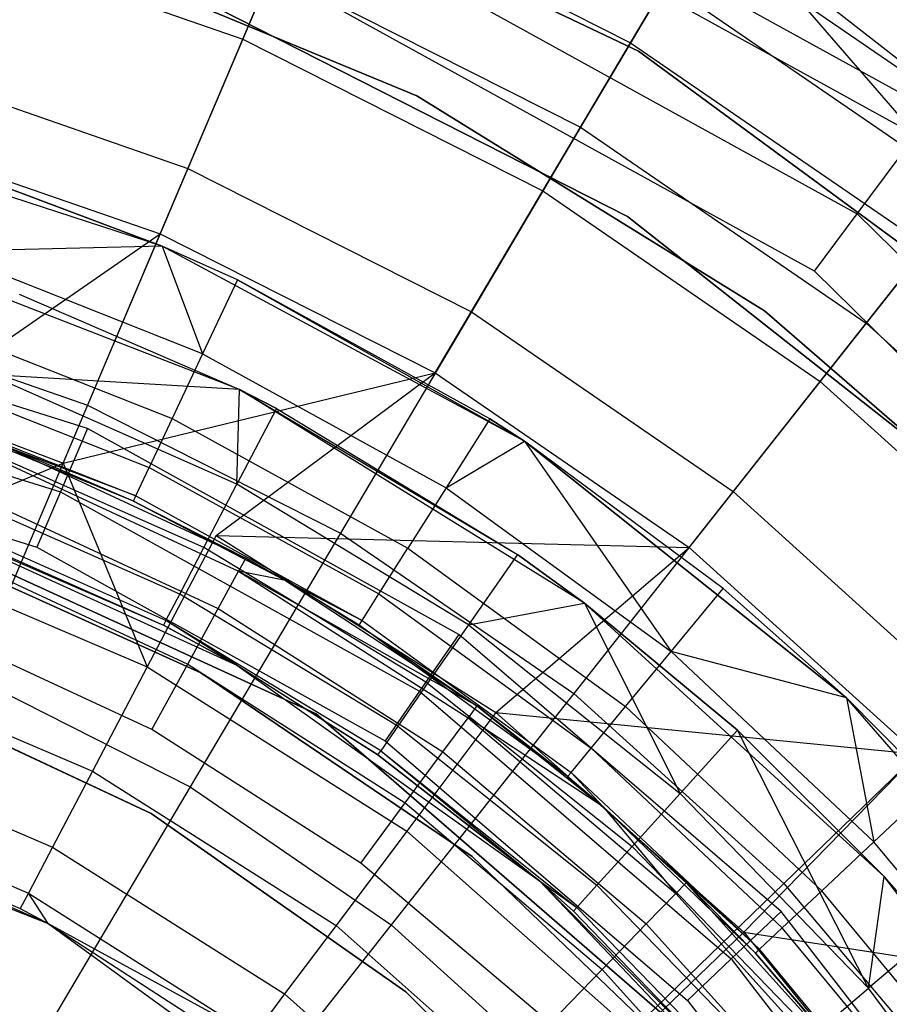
# Model space of a CAD drawing. Extents: x 5.4 to 34.8, y -14.7 to 14.7.
# Tile 170 of 251: x 20.9 to 21.8, y 1.4 to 2.4. Entities that reach past the tile are written whole.
import ezdxf

# ---------------------------------------------------------------- set-up
doc = ezdxf.new("R2010")
doc.units = 0
doc.header["$LTSCALE"] = 2.54
doc.layers.get('0').update_dxf_attribs({"color": 13, "linetype": 'CONTINUOUS'})

# ---------------------------------------------------------------- blocks, each defined once
blk = doc.blocks.new('BOHO_S_PM_7777_STL')
at = {"color": 0}
for p, q in [((21.1514, 2.6759, 26.5706), (21.8352, 2.2989, 26.5706)), ((21.1514, 2.6759, 26.5706), (21.8352, 2.2989, 26.5706)), ((21.1405, 2.6474, 25.9286), (21.8169, 2.2744, 25.9286)), ((21.1405, 2.6474, 25.9286), (21.8169, 2.2744, 25.9286)), ((21.5451, 2.5895, 25.704), (21.8169, 2.2744, 25.9286)), ((21.5451, 2.5895, 25.704), (21.8169, 2.2744, 25.9286)), ((21.0608, 2.5848, 154.1511), (21.533, 2.3604, 154.1511)), ((21.533, 2.3604, 161.7511), (21.0608, 2.5848, 161.7511)), ((21.0608, 2.5848, 154.1511), (21.533, 2.3604, 154.1511)), ((21.533, 2.3604, 161.7511), (21.0608, 2.5848, 161.7511)), ((22.2687, 1.9842, 25.6517), (21.5299, 2.5619, 25.6517)), ((22.2687, 1.9842, 25.6517), (21.5299, 2.5619, 25.6517)), ((21.1044, 2.5537, 26.2386), (21.757, 2.1939, 26.2386)), ((21.1044, 2.5537, 26.2386), (21.757, 2.1939, 26.2386)), ((21.128, 2.3726, 18.5337), (21.1968, 2.5348, 18.1204)), ((21.128, 2.3726, 18.5337), (21.1968, 2.5348, 18.1204)), ((21.1968, 2.5348, 18.1204), (21.525, 2.3689, 18.1204)), ((21.1968, 2.5348, 18.1204), (21.525, 2.3689, 18.1204)), ((20.8028, 2.4855, 18.5337), (21.128, 2.3726, 18.5337)), ((20.8028, 2.4855, 18.5337), (21.128, 2.3726, 18.5337)), ((21.7132, 2.1351, 26.5706), (21.0781, 2.4853, 26.5706)), ((21.7132, 2.1351, 26.5706), (21.0781, 2.4853, 26.5706)), ((21.525, 2.3689, 18.1204), (21.5934, 2.4844, 17.6916)), ((21.525, 2.3689, 18.1204), (21.5934, 2.4844, 17.6916)), ((21.5934, 2.4844, 17.6916), (21.9114, 2.2661, 17.6916)), ((21.5934, 2.4844, 17.6916), (21.9114, 2.2661, 17.6916)), ((20.9195, 2.4746, 154.4311), (21.3061, 2.3147, 154.4311)), ((21.3061, 2.3147, 154.3511), (20.9195, 2.4746, 154.3511)), ((20.9195, 2.4746, 154.4311), (21.3061, 2.3147, 154.4311)), ((21.3061, 2.3147, 154.3511), (20.9195, 2.4746, 154.3511)), ((21.1575, 2.4423, 15.2737), (21.0719, 2.2402, 14.9409)), ((21.1575, 2.4423, 15.2737), (21.0719, 2.2402, 14.9409)), ((21.1575, 2.4423, 15.2737), (21.4738, 2.2824, 15.2737)), ((21.1575, 2.4423, 15.2737), (21.4738, 2.2824, 15.2737)), ((21.5613, 2.4301, 15.6335), (21.4738, 2.2824, 15.2737)), ((21.5613, 2.4301, 15.6335), (21.4738, 2.2824, 15.2737)), ((21.5613, 2.4301, 15.6335), (21.8723, 2.2166, 15.6335)), ((21.5613, 2.4301, 15.6335), (21.8723, 2.2166, 15.6335)), ((21.5218, 2.191, 154.1511), (21.0675, 2.422, 154.1511)), ((21.0675, 2.422, 161.7511), (21.5218, 2.191, 161.7511)), ((21.0675, 2.422, 161.7511), (21.5218, 2.191, 161.7511)), ((21.5218, 2.191, 154.1511), (21.0675, 2.422, 154.1511)), ((21.0435, 2.1733, 18.9274), (21.128, 2.3726, 18.5337)), ((21.0435, 2.1733, 18.9274), (21.128, 2.3726, 18.5337)), ((21.128, 2.3726, 18.5337), (21.4352, 2.2173, 18.5337)), ((21.128, 2.3726, 18.5337), (21.4352, 2.2173, 18.5337)), ((21.4352, 2.2173, 18.5337), (21.525, 2.3689, 18.1204)), ((21.4352, 2.2173, 18.5337), (21.525, 2.3689, 18.1204)), ((21.525, 2.3689, 18.1204), (21.8283, 2.1608, 18.1204)), ((21.525, 2.3689, 18.1204), (21.8283, 2.1608, 18.1204)), ((21.533, 2.3604, 154.1511), (21.9542, 2.0507, 154.1511)), ((21.9542, 2.0507, 161.7511), (21.533, 2.3604, 161.7511)), ((21.533, 2.3604, 154.1511), (21.9542, 2.0507, 154.1511)), ((21.533, 2.3604, 154.1511), (21.533, 2.3604, 161.7511)), ((21.9542, 2.0507, 161.7511), (21.533, 2.3604, 161.7511)), ((21.533, 2.3604, 154.1511), (21.533, 2.3604, 161.7511)), ((20.7648, 2.3469, 14.9409), (21.0719, 2.2402, 14.9409)), ((20.7648, 2.3469, 14.9409), (21.0719, 2.2402, 14.9409)), ((21.3061, 2.3147, 154.4311), (21.3061, 2.3147, 154.3511)), ((21.3061, 2.3147, 154.4311), (21.6621, 2.0947, 154.4311)), ((21.6621, 2.0947, 154.3511), (21.3061, 2.3147, 154.3511)), ((21.3061, 2.3147, 154.4311), (21.3061, 2.3147, 154.3511)), ((21.3061, 2.3147, 154.4311), (21.6621, 2.0947, 154.4311)), ((21.6621, 2.0947, 154.3511), (21.3061, 2.3147, 154.3511)), ((21.0455, 2.1609, 21.6559), (20.6449, 2.2911, 21.6559)), ((21.0455, 2.1609, 21.6559), (20.6449, 2.2911, 21.6559)), ((20.7456, 2.2767, 18.9274), (21.0435, 2.1733, 18.9274)), ((20.7456, 2.2767, 18.9274), (21.0435, 2.1733, 18.9274)), ((21.4738, 2.2824, 15.2737), (21.362, 2.0936, 14.9409)), ((21.4738, 2.2824, 15.2737), (21.362, 2.0936, 14.9409)), ((21.4738, 2.2824, 15.2737), (21.766, 2.0819, 15.2737)), ((21.4738, 2.2824, 15.2737), (21.766, 2.0819, 15.2737)), ((21.757, 2.1939, 26.2386), (21.8169, 2.2744, 25.9286)), ((21.757, 2.1939, 26.2386), (21.8169, 2.2744, 25.9286)), ((21.0719, 2.2402, 14.9409), (20.9692, 1.9981, 14.6414)), ((21.0719, 2.2402, 14.9409), (20.9692, 1.9981, 14.6414)), ((21.0719, 2.2402, 14.9409), (21.362, 2.0936, 14.9409)), ((21.0719, 2.2402, 14.9409), (21.362, 2.0936, 14.9409)), ((21.0455, 2.1609, 21.7559), (20.8481, 2.235, 21.7559)), ((20.8481, 2.235, 21.7559), (21.0455, 2.1609, 21.6559)), ((21.0455, 2.1609, 21.7559), (20.8481, 2.235, 21.7559)), ((20.8481, 2.235, 21.7559), (21.0455, 2.1609, 21.6559)), ((21.3249, 2.0311, 18.9274), (21.4352, 2.2173, 18.5337)), ((21.3249, 2.0311, 18.9274), (21.4352, 2.2173, 18.5337)), ((21.4352, 2.2173, 18.5337), (21.7191, 2.0225, 18.5337)), ((21.4352, 2.2173, 18.5337), (21.7191, 2.0225, 18.5337)), ((21.8723, 2.2166, 15.6335), (21.766, 2.0819, 15.2737)), ((21.8723, 2.2166, 15.6335), (21.766, 2.0819, 15.2737)), ((21.9223, 1.8758, 154.1511), (21.5218, 2.191, 154.1511)), ((21.5218, 2.191, 161.7511), (21.9223, 1.8758, 161.7511)), ((21.5218, 2.191, 161.7511), (21.9223, 1.8758, 161.7511)), ((21.5218, 2.191, 161.7511), (21.5218, 2.191, 154.1511)), ((21.9223, 1.8758, 154.1511), (21.5218, 2.191, 154.1511)), ((21.5218, 2.191, 161.7511), (21.5218, 2.191, 154.1511)), ((21.7132, 2.1351, 26.5706), (21.757, 2.1939, 26.2386)), ((21.7132, 2.1351, 26.5706), (21.757, 2.1939, 26.2386)), ((21.757, 2.1939, 26.2386), (22.2883, 1.6714, 26.2386)), ((21.757, 2.1939, 26.2386), (22.2883, 1.6714, 26.2386)), ((20.7888, 1.9976, 19.2976), (21.0435, 2.1733, 18.9274)), ((20.7888, 1.9976, 19.2976), (21.0435, 2.1733, 18.9274)), ((20.9441, 1.9389, 19.2976), (21.0435, 2.1733, 18.9274)), ((20.9441, 1.9389, 19.2976), (21.0435, 2.1733, 18.9274)), ((21.0435, 2.1733, 18.9274), (21.3249, 2.0311, 18.9274)), ((21.0435, 2.1733, 18.9274), (21.3249, 2.0311, 18.9274)), ((21.1248, 2.0141, 21.6559), (20.7377, 2.1641, 21.6559)), ((21.1248, 2.0141, 21.6559), (20.7377, 2.1641, 21.6559)), ((21.0455, 2.1609, 21.7559), (20.8222, 2.1553, 21.7771)), ((21.0455, 2.1609, 21.7559), (20.8222, 2.1553, 21.7771)), ((21.1225, 2.1263, 21.7559), (21.0455, 2.1609, 21.7559)), ((21.0455, 2.1609, 21.7559), (21.0869, 2.0506, 21.7771)), ((21.0455, 2.1609, 21.7559), (21.0869, 2.0506, 21.7771)), ((21.0455, 2.1609, 21.7559), (21.0455, 2.1609, 21.6559)), ((21.0455, 2.1609, 21.7559), (21.0455, 2.1609, 21.6559)), ((21.1225, 2.1263, 21.7559), (21.0455, 2.1609, 21.7559)), ((21.1225, 2.1263, 21.7559), (21.0455, 2.1609, 21.6559)), ((21.1225, 2.1263, 21.7559), (21.0455, 2.1609, 21.6559)), ((21.4165, 1.9612, 21.6559), (21.0455, 2.1609, 21.6559)), ((21.4165, 1.9612, 21.6559), (21.0455, 2.1609, 21.6559)), ((21.7191, 2.0225, 18.5337), (21.8283, 2.1608, 18.1204)), ((21.7191, 2.0225, 18.5337), (21.8283, 2.1608, 18.1204)), ((21.0869, 2.0506, 21.7771), (20.8222, 2.1553, 21.7771)), ((21.0869, 2.0506, 21.7771), (20.8222, 2.1553, 21.7771)), ((21.1225, 2.1263, 21.7559), (21.0869, 2.0506, 21.7771)), ((21.1225, 2.1263, 21.7559), (21.0869, 2.0506, 21.7771)), ((21.3811, 1.9842, 21.7559), (21.1225, 2.1263, 21.7559)), ((21.1225, 2.1263, 21.7559), (21.4165, 1.9612, 21.6559)), ((21.3811, 1.9842, 21.7559), (21.1225, 2.1263, 21.7559)), ((21.1225, 2.1263, 21.7559), (21.4165, 1.9612, 21.6559)), ((22.2302, 1.6267, 26.5706), (21.7132, 2.1351, 26.5706)), ((22.2302, 1.6267, 26.5706), (21.7132, 2.1351, 26.5706)), ((20.899, 2.1116, 21.6762), (21.1248, 2.0141, 21.6762)), ((20.899, 2.1116, 21.6762), (21.1248, 2.0141, 21.6762)), ((20.899, 2.1116, 21.6762), (21.1248, 2.0141, 21.6559)), ((20.899, 2.1116, 21.6762), (21.1248, 2.0141, 21.6559)), ((20.9692, 1.9744, 21.2294), (20.5544, 2.1046, 21.2294)), ((20.9692, 1.9744, 21.2294), (20.5544, 2.1046, 21.2294)), ((20.6953, 2.0932, 14.6414), (20.9692, 1.9981, 14.6414)), ((20.6953, 2.0932, 14.6414), (20.9692, 1.9981, 14.6414)), ((20.7996, 2.0858, 21.8231), (21.0557, 1.9844, 21.8231)), ((20.7996, 2.0858, 21.8231), (21.0557, 1.9844, 21.8231)), ((21.362, 2.0936, 14.9409), (21.228, 1.8673, 14.6414)), ((21.362, 2.0936, 14.9409), (21.228, 1.8673, 14.6414)), ((21.362, 2.0936, 14.9409), (21.63, 1.9097, 14.9409)), ((21.362, 2.0936, 14.9409), (21.63, 1.9097, 14.9409)), ((21.6621, 2.0947, 154.4311), (21.6621, 2.0947, 154.3511)), ((21.6621, 2.0947, 154.4311), (21.9782, 1.8205, 154.4311)), ((21.9782, 1.8205, 154.3511), (21.6621, 2.0947, 154.3511)), ((21.6621, 2.0947, 154.4311), (21.6621, 2.0947, 154.3511)), ((21.6621, 2.0947, 154.4311), (21.9782, 1.8205, 154.4311)), ((21.9782, 1.8205, 154.3511), (21.6621, 2.0947, 154.3511)), ((21.766, 2.0819, 15.2737), (21.63, 1.9097, 14.9409)), ((21.766, 2.0819, 15.2737), (21.63, 1.9097, 14.9409)), ((21.766, 2.0819, 15.2737), (22.0288, 1.8442, 15.2737)), ((21.766, 2.0819, 15.2737), (22.0288, 1.8442, 15.2737)), ((21.0869, 2.0506, 21.7771), (21.0557, 1.9844, 21.8231)), ((21.0869, 2.0506, 21.7771), (21.0557, 1.9844, 21.8231)), ((21.0869, 2.0506, 21.7771), (21.3362, 1.9135, 21.7771)), ((21.0869, 2.0506, 21.7771), (21.3362, 1.9135, 21.7771)), ((20.5402, 2.0353, 21.2165), (20.9413, 1.9095, 21.2165)), ((20.5402, 2.0353, 21.2165), (20.9413, 1.9095, 21.2165)), ((20.7826, 2.0332, 21.8895), (21.0322, 1.9344, 21.8895)), ((20.7826, 2.0332, 21.8895), (21.0322, 1.9344, 21.8895)), ((21.1248, 2.0141, 21.6762), (20.8687, 2.0293, 21.7206)), ((21.1248, 2.0141, 21.6762), (20.8687, 2.0293, 21.7206)), ((21.1221, 1.9172, 21.7206), (20.8687, 2.0293, 21.7206)), ((21.1221, 1.9172, 21.7206), (20.8687, 2.0293, 21.7206)), ((20.9441, 1.9389, 19.2976), (21.3249, 2.0311, 18.9274)), ((20.9441, 1.9389, 19.2976), (21.3249, 2.0311, 18.9274)), ((21.1007, 1.8648, 19.2976), (21.3249, 2.0311, 18.9274)), ((21.1007, 1.8648, 19.2976), (21.3249, 2.0311, 18.9274)), ((21.3249, 2.0311, 18.9274), (21.5849, 1.8526, 18.9274)), ((21.3249, 2.0311, 18.9274), (21.5849, 1.8526, 18.9274)), ((21.5849, 1.8526, 18.9274), (21.7191, 2.0225, 18.5337)), ((21.5849, 1.8526, 18.9274), (21.7191, 2.0225, 18.5337)), ((21.7191, 2.0225, 18.5337), (21.9744, 1.7915, 18.5337)), ((21.7191, 2.0225, 18.5337), (21.9744, 1.7915, 18.5337)), ((21.1221, 1.9172, 21.7206), (21.1248, 2.0141, 21.6762)), ((21.1221, 1.9172, 21.7206), (21.1248, 2.0141, 21.6762)), ((21.4779, 1.7955, 21.6559), (21.1248, 2.0141, 21.6559)), ((21.1248, 2.0141, 21.6762), (21.1626, 1.9948, 21.6762)), ((21.1626, 1.9948, 21.6762), (21.1248, 2.0141, 21.6559)), ((21.1248, 2.0141, 21.6559), (21.4092, 1.8454, 21.6762)), ((21.1248, 2.0141, 21.6559), (21.4092, 1.8454, 21.6762)), ((21.4779, 1.7955, 21.6559), (21.1248, 2.0141, 21.6559)), ((21.1248, 2.0141, 21.6762), (21.1626, 1.9948, 21.6762)), ((21.1248, 2.0141, 21.6762), (21.1248, 2.0141, 21.6559)), ((21.1626, 1.9948, 21.6762), (21.1248, 2.0141, 21.6559)), ((21.1248, 2.0141, 21.6762), (21.1248, 2.0141, 21.6559)), ((20.7726, 2.0027, 21.9697), (21.0185, 1.9053, 21.9697)), ((20.7726, 2.0027, 21.9697), (21.0185, 1.9053, 21.9697)), ((20.7888, 1.9976, 19.2976), (20.9441, 1.9389, 19.2976)), ((20.7888, 1.9976, 19.2976), (20.9441, 1.9389, 19.2976)), ((20.9692, 1.9981, 14.6414), (20.8514, 1.7203, 14.3809)), ((20.9692, 1.9981, 14.6414), (20.8514, 1.7203, 14.3809)), ((20.9692, 1.9981, 14.6414), (21.228, 1.8673, 14.6414)), ((20.9692, 1.9981, 14.6414), (21.228, 1.8673, 14.6414)), ((21.1626, 1.9948, 21.6762), (21.1221, 1.9172, 21.7206)), ((21.1626, 1.9948, 21.6762), (21.1221, 1.9172, 21.7206)), ((21.1626, 1.9948, 21.6762), (21.4092, 1.8454, 21.6762)), ((21.1626, 1.9948, 21.6762), (21.4092, 1.8454, 21.6762)), ((21.0161, 1.9001, 22.0559), (20.8088, 1.9845, 22.0559)), ((21.0185, 1.9053, 21.9697), (20.8088, 1.9845, 22.0559)), ((21.0161, 1.9001, 22.0559), (20.8088, 1.9845, 22.0559)), ((21.0185, 1.9053, 21.9697), (20.8088, 1.9845, 22.0559)), ((21.0557, 1.9844, 21.8231), (21.0322, 1.9344, 21.8895)), ((21.0557, 1.9844, 21.8231), (21.0322, 1.9344, 21.8895)), ((21.0557, 1.9844, 21.8231), (21.2971, 1.8517, 21.8231)), ((21.0557, 1.9844, 21.8231), (21.2971, 1.8517, 21.8231)), ((20.5278, 1.975, 21.1794), (20.9171, 1.8529, 21.1794)), ((20.5278, 1.975, 21.1794), (20.9171, 1.8529, 21.1794)), ((20.9692, 1.9744, 21.2294), (20.9413, 1.9095, 21.2165)), ((20.9692, 1.9744, 21.2294), (20.9413, 1.9095, 21.2165)), ((21.3493, 1.7635, 21.2294), (20.9692, 1.9744, 21.2294)), ((21.3493, 1.7635, 21.2294), (20.9692, 1.9744, 21.2294)), ((21.3811, 1.9842, 21.7559), (21.3362, 1.9135, 21.7771)), ((21.3811, 1.9842, 21.7559), (21.3362, 1.9135, 21.7771)), ((21.4165, 1.9612, 21.7559), (21.3811, 1.9842, 21.7559)), ((21.3811, 1.9842, 21.7559), (21.4165, 1.9612, 21.6559)), ((21.3811, 1.9842, 21.7559), (21.4165, 1.9612, 21.6559)), ((21.4165, 1.9612, 21.7559), (21.3811, 1.9842, 21.7559)), ((21.0883, 1.8524, 21.7863), (20.8435, 1.9607, 21.7863)), ((21.0883, 1.8524, 21.7863), (20.8435, 1.9607, 21.7863)), ((21.0161, 1.9001, 22.0559), (20.8767, 1.9597, 26.0559)), ((20.8767, 1.9597, 26.0559), (21.1312, 1.8416, 26.0559)), ((21.0161, 1.9001, 22.0559), (20.8767, 1.9597, 26.0559)), ((20.8767, 1.9597, 26.0559), (21.1312, 1.8416, 26.0559)), ((21.3362, 1.9135, 21.7771), (21.4165, 1.9612, 21.7559)), ((21.3362, 1.9135, 21.7771), (21.4165, 1.9612, 21.7559)), ((21.6199, 1.8107, 21.7559), (21.4165, 1.9612, 21.7559)), ((21.4165, 1.9612, 21.7559), (21.5665, 1.7462, 21.7771)), ((21.4165, 1.9612, 21.7559), (21.5665, 1.7462, 21.7771)), ((21.4165, 1.9612, 21.7559), (21.4165, 1.9612, 21.6559)), ((21.4165, 1.9612, 21.7559), (21.4165, 1.9612, 21.6559)), ((21.4165, 1.9612, 21.7559), (21.7459, 1.6986, 21.6559)), ((21.7459, 1.6986, 21.6559), (21.4165, 1.9612, 21.6559)), ((21.4165, 1.9612, 21.7559), (21.7459, 1.6986, 21.6559)), ((21.6199, 1.8107, 21.7559), (21.4165, 1.9612, 21.7559)), ((21.7459, 1.6986, 21.6559), (21.4165, 1.9612, 21.6559)), ((20.8712, 1.9455, 26.1325), (21.1238, 1.8282, 26.1325)), ((20.8712, 1.9455, 26.1325), (21.1238, 1.8282, 26.1325)), ((20.7408, 1.8538, 19.5255), (20.9441, 1.9389, 19.2976)), ((20.7408, 1.8538, 19.5255), (20.9441, 1.9389, 19.2976)), ((20.9441, 1.9389, 19.2976), (21.0302, 1.7306, 19.5255)), ((20.9441, 1.9389, 19.2976), (21.0302, 1.7306, 19.5255)), ((21.0185, 1.9053, 21.9697), (21.0322, 1.9344, 21.8895)), ((21.0185, 1.9053, 21.9697), (21.0322, 1.9344, 21.8895)), ((21.0322, 1.9344, 21.8895), (21.2674, 1.805, 21.8895)), ((21.0322, 1.9344, 21.8895), (21.2674, 1.805, 21.8895)), ((20.6854, 1.919, 21.4263), (21.2032, 1.6825, 21.4263)), ((21.2032, 1.6825, 21.1794), (20.6854, 1.919, 21.1794)), ((20.6854, 1.919, 21.4263), (21.2032, 1.6825, 21.4263)), ((21.2032, 1.6825, 21.1794), (20.6854, 1.919, 21.1794)), ((21.0883, 1.8524, 21.7863), (21.1221, 1.9172, 21.7206)), ((21.0883, 1.8524, 21.7863), (21.1221, 1.9172, 21.7206)), ((21.3591, 1.7735, 21.7206), (21.1221, 1.9172, 21.7206)), ((21.3591, 1.7735, 21.7206), (21.1221, 1.9172, 21.7206)), ((21.0635, 1.8048, 21.8686), (20.825, 1.9104, 21.8686)), ((21.0635, 1.8048, 21.8686), (20.825, 1.9104, 21.8686)), ((20.8556, 1.905, 26.1974), (21.103, 1.7902, 26.1974)), ((20.8556, 1.905, 26.1974), (21.103, 1.7902, 26.1974)), ((20.9413, 1.9095, 21.2165), (20.9171, 1.8529, 21.1794)), ((20.9413, 1.9095, 21.2165), (20.9171, 1.8529, 21.1794)), ((20.9413, 1.9095, 21.2165), (21.3089, 1.7054, 21.2165)), ((20.9413, 1.9095, 21.2165), (21.3089, 1.7054, 21.2165)), ((21.0161, 1.9001, 22.0559), (21.0185, 1.9053, 21.9697)), ((21.0161, 1.9001, 22.0559), (21.0185, 1.9053, 21.9697)), ((21.0185, 1.9053, 21.9697), (21.2502, 1.7779, 21.9697)), ((21.0185, 1.9053, 21.9697), (21.2502, 1.7779, 21.9697)), ((21.3362, 1.9135, 21.7771), (21.2971, 1.8517, 21.8231)), ((21.3362, 1.9135, 21.7771), (21.2971, 1.8517, 21.8231)), ((21.3362, 1.9135, 21.7771), (21.5665, 1.7462, 21.7771)), ((21.3362, 1.9135, 21.7771), (21.5665, 1.7462, 21.7771)), ((21.63, 1.9097, 14.9409), (21.467, 1.7032, 14.6414)), ((21.63, 1.9097, 14.9409), (21.467, 1.7032, 14.6414)), ((21.63, 1.9097, 14.9409), (21.8711, 1.6916, 14.9409)), ((21.63, 1.9097, 14.9409), (21.8711, 1.6916, 14.9409)), ((21.1719, 1.8187, 22.0559), (21.0161, 1.9001, 22.0559)), ((21.0161, 1.9001, 22.0559), (21.1312, 1.8416, 26.0559)), ((21.0161, 1.9001, 22.0559), (21.1312, 1.8416, 26.0559)), ((21.0161, 1.9001, 22.0559), (21.2502, 1.7779, 21.9697)), ((21.0161, 1.9001, 22.0559), (21.2502, 1.7779, 21.9697)), ((21.1719, 1.8187, 22.0559), (21.0161, 1.9001, 22.0559)), ((20.7761, 1.89, 26.1559), (21.1219, 1.7321, 26.1559)), ((20.7761, 1.89, 26.1559), (21.1219, 1.7321, 26.1559)), ((20.7761, 1.89, 26.1559), (21.047, 1.7732, 22.0601)), ((20.7761, 1.89, 26.1559), (21.047, 1.7732, 22.0601)), ((20.8127, 1.8769, 22.0601), (21.047, 1.7732, 22.0601)), ((20.8127, 1.8769, 22.0601), (21.047, 1.7732, 22.0601)), ((21.0494, 1.7778, 21.962), (20.8145, 1.8818, 21.962)), ((21.0494, 1.7778, 21.962), (20.8145, 1.8818, 21.962)), ((21.1007, 1.8648, 19.2976), (21.0302, 1.7306, 19.5255)), ((21.1007, 1.8648, 19.2976), (21.0302, 1.7306, 19.5255)), ((21.228, 1.8673, 14.6414), (21.0742, 1.6078, 14.3809)), ((21.228, 1.8673, 14.6414), (21.0742, 1.6078, 14.3809)), ((21.1007, 1.8648, 19.2976), (21.5849, 1.8526, 18.9274)), ((21.1007, 1.8648, 19.2976), (21.5849, 1.8526, 18.9274)), ((21.1007, 1.8648, 19.2976), (21.3871, 1.6836, 19.2976)), ((21.1007, 1.8648, 19.2976), (21.3871, 1.6836, 19.2976)), ((21.228, 1.8673, 14.6414), (21.467, 1.7032, 14.6414)), ((21.228, 1.8673, 14.6414), (21.467, 1.7032, 14.6414)), ((20.7408, 1.8538, 19.5255), (21.0302, 1.7306, 19.5255)), ((20.7408, 1.8538, 19.5255), (21.0302, 1.7306, 19.5255)), ((21.0851, 1.7242, 22.4902), (20.7799, 1.8622, 22.4902)), ((20.7799, 1.8622, 20.2902), (21.0851, 1.7242, 20.2902)), ((21.0851, 1.7242, 22.4902), (20.7799, 1.8622, 22.4902)), ((20.7799, 1.8622, 20.2902), (21.0851, 1.7242, 20.2902)), ((20.8323, 1.8445, 26.2407), (21.0718, 1.7333, 26.2407)), ((20.8323, 1.8445, 26.2407), (21.0718, 1.7333, 26.2407)), ((20.9171, 1.8529, 21.1794), (21.2738, 1.6549, 21.1794)), ((20.9171, 1.8529, 21.1794), (21.2738, 1.6549, 21.1794)), ((21.0635, 1.8048, 21.8686), (21.0883, 1.8524, 21.7863)), ((21.0635, 1.8048, 21.8686), (21.0883, 1.8524, 21.7863)), ((21.3173, 1.7136, 21.7863), (21.0883, 1.8524, 21.7863)), ((21.3173, 1.7136, 21.7863), (21.0883, 1.8524, 21.7863)), ((21.2674, 1.805, 21.8895), (21.2971, 1.8517, 21.8231)), ((21.2674, 1.805, 21.8895), (21.2971, 1.8517, 21.8231)), ((21.2971, 1.8517, 21.8231), (21.5199, 1.6898, 21.8231)), ((21.2971, 1.8517, 21.8231), (21.5199, 1.6898, 21.8231)), ((21.4092, 1.8454, 21.6762), (21.3591, 1.7735, 21.7206)), ((21.4092, 1.8454, 21.6762), (21.3591, 1.7735, 21.7206)), ((21.3871, 1.6836, 19.2976), (21.5849, 1.8526, 18.9274)), ((21.3871, 1.6836, 19.2976), (21.5849, 1.8526, 18.9274)), ((21.4092, 1.8454, 21.6762), (21.4779, 1.7955, 21.6762)), ((21.4779, 1.7955, 21.6559), (21.4092, 1.8454, 21.6762)), ((21.4779, 1.7955, 21.6559), (21.4092, 1.8454, 21.6762)), ((21.4092, 1.8454, 21.6762), (21.4779, 1.7955, 21.6762)), ((21.5849, 1.8526, 18.9274), (21.8188, 1.6411, 18.9274)), ((21.5849, 1.8526, 18.9274), (21.8188, 1.6411, 18.9274)), ((21.1312, 1.8416, 26.0559), (21.1238, 1.8282, 26.1325)), ((21.1312, 1.8416, 26.0559), (21.1238, 1.8282, 26.1325)), ((21.1719, 1.8187, 22.0559), (21.1312, 1.8416, 26.0559)), ((21.1312, 1.8416, 26.0559), (21.1719, 1.8187, 26.0559)), ((21.1719, 1.8187, 22.0559), (21.1312, 1.8416, 26.0559)), ((21.1312, 1.8416, 26.0559), (21.1719, 1.8187, 26.0559)), ((21.103, 1.7902, 26.1974), (21.1238, 1.8282, 26.1325)), ((21.103, 1.7902, 26.1974), (21.1238, 1.8282, 26.1325)), ((21.3676, 1.6906, 26.0559), (21.1238, 1.8282, 26.1325)), ((21.1238, 1.8282, 26.1325), (21.3586, 1.6784, 26.1325)), ((21.3676, 1.6906, 26.0559), (21.1238, 1.8282, 26.1325)), ((21.1719, 1.8187, 26.0559), (21.1238, 1.8282, 26.1325)), ((21.1719, 1.8187, 26.0559), (21.1238, 1.8282, 26.1325)), ((21.1238, 1.8282, 26.1325), (21.3586, 1.6784, 26.1325)), ((21.2472, 1.7731, 22.0559), (21.1719, 1.8187, 26.0559)), ((21.1719, 1.8187, 26.0559), (21.3676, 1.6906, 26.0559)), ((21.2472, 1.7731, 22.0559), (21.1719, 1.8187, 26.0559)), ((21.2472, 1.7731, 22.0559), (21.1719, 1.8187, 22.0559)), ((21.1719, 1.8187, 22.0559), (21.1719, 1.8187, 26.0559)), ((21.1719, 1.8187, 22.0559), (21.1719, 1.8187, 26.0559)), ((21.2472, 1.7731, 22.0559), (21.1719, 1.8187, 22.0559)), ((21.2502, 1.7779, 21.9697), (21.1719, 1.8187, 22.0559)), ((21.2502, 1.7779, 21.9697), (21.1719, 1.8187, 22.0559)), ((21.1719, 1.8187, 26.0559), (21.3676, 1.6906, 26.0559)), ((21.0494, 1.7778, 21.962), (21.0635, 1.8048, 21.8686)), ((21.0494, 1.7778, 21.962), (21.0635, 1.8048, 21.8686)), ((21.2866, 1.6696, 21.8686), (21.0635, 1.8048, 21.8686)), ((21.2866, 1.6696, 21.8686), (21.0635, 1.8048, 21.8686)), ((21.2502, 1.7779, 21.9697), (21.2674, 1.805, 21.8895)), ((21.2502, 1.7779, 21.9697), (21.2674, 1.805, 21.8895)), ((21.2674, 1.805, 21.8895), (21.4846, 1.6472, 21.8895)), ((21.2674, 1.805, 21.8895), (21.4846, 1.6472, 21.8895)), ((21.5665, 1.7462, 21.7771), (21.6199, 1.8107, 21.7559)), ((21.5665, 1.7462, 21.7771), (21.6199, 1.8107, 21.7559)), ((21.7459, 1.6986, 21.7559), (21.6199, 1.8107, 21.7559)), ((21.6199, 1.8107, 21.7559), (21.7459, 1.6986, 21.6559)), ((21.7459, 1.6986, 21.7559), (21.6199, 1.8107, 21.7559)), ((21.6199, 1.8107, 21.7559), (21.7459, 1.6986, 21.6559)), ((21.3591, 1.7735, 21.7206), (21.4779, 1.7955, 21.6762)), ((21.3591, 1.7735, 21.7206), (21.4779, 1.7955, 21.6762)), ((21.7847, 1.5158, 21.6559), (21.4779, 1.7955, 21.6559)), ((21.4779, 1.7955, 21.6762), (21.5757, 1.6008, 21.7206)), ((21.4779, 1.7955, 21.6762), (21.6346, 1.6656, 21.6762)), ((21.4779, 1.7955, 21.6762), (21.5757, 1.6008, 21.7206)), ((21.6346, 1.6656, 21.6762), (21.4779, 1.7955, 21.6559)), ((21.7847, 1.5158, 21.6559), (21.4779, 1.7955, 21.6559)), ((21.4779, 1.7955, 21.6559), (21.4779, 1.7955, 21.6762)), ((21.4779, 1.7955, 21.6559), (21.4779, 1.7955, 21.6762)), ((21.6346, 1.6656, 21.6762), (21.4779, 1.7955, 21.6559)), ((21.4779, 1.7955, 21.6762), (21.6346, 1.6656, 21.6762)), ((21.0718, 1.7333, 26.2407), (21.103, 1.7902, 26.1974)), ((21.0718, 1.7333, 26.2407), (21.103, 1.7902, 26.1974)), ((21.103, 1.7902, 26.1974), (21.3329, 1.6435, 26.1974)), ((21.103, 1.7902, 26.1974), (21.3329, 1.6435, 26.1974)), ((21.035, 1.6662, 26.2559), (20.8048, 1.773, 26.2559)), ((21.035, 1.6662, 26.2559), (20.8048, 1.773, 26.2559)), ((21.0494, 1.7778, 21.962), (21.047, 1.7732, 22.0601)), ((21.0494, 1.7778, 21.962), (21.047, 1.7732, 22.0601)), ((21.1219, 1.7321, 26.1559), (21.047, 1.7732, 22.0601)), ((21.047, 1.7732, 22.0601), (21.1219, 1.7321, 22.0601)), ((21.1219, 1.7321, 26.1559), (21.047, 1.7732, 22.0601)), ((21.047, 1.7732, 22.0601), (21.1219, 1.7321, 22.0601)), ((21.2692, 1.6446, 21.962), (21.0494, 1.7778, 21.962)), ((21.2662, 1.6403, 22.0601), (21.0494, 1.7778, 21.962)), ((21.2692, 1.6446, 21.962), (21.0494, 1.7778, 21.962)), ((21.2662, 1.6403, 22.0601), (21.0494, 1.7778, 21.962)), ((21.1219, 1.7321, 22.0601), (21.0494, 1.7778, 21.962)), ((21.1219, 1.7321, 22.0601), (21.0494, 1.7778, 21.962)), ((21.2472, 1.7731, 22.0559), (21.2502, 1.7779, 21.9697)), ((21.2472, 1.7731, 22.0559), (21.2502, 1.7779, 21.9697)), ((21.4605, 1.6181, 22.0559), (21.2472, 1.7731, 22.0559)), ((21.2472, 1.7731, 22.0559), (21.3676, 1.6906, 26.0559)), ((21.2472, 1.7731, 22.0559), (21.3676, 1.6906, 26.0559)), ((21.4605, 1.6181, 22.0559), (21.2472, 1.7731, 22.0559)), ((21.2502, 1.7779, 21.9697), (21.4642, 1.6225, 21.9697)), ((21.2502, 1.7779, 21.9697), (21.4642, 1.6225, 21.9697)), ((21.3591, 1.7735, 21.7206), (21.3173, 1.7136, 21.7863)), ((21.3591, 1.7735, 21.7206), (21.3173, 1.7136, 21.7863)), ((21.3591, 1.7735, 21.7206), (21.5757, 1.6008, 21.7206)), ((21.3591, 1.7735, 21.7206), (21.5757, 1.6008, 21.7206)), ((21.3493, 1.7635, 21.2294), (21.3089, 1.7054, 21.2165)), ((21.3493, 1.7635, 21.2294), (21.3089, 1.7054, 21.2165)), ((21.6792, 1.4803, 21.2294), (21.3493, 1.7635, 21.2294)), ((21.6792, 1.4803, 21.2294), (21.3493, 1.7635, 21.2294)), ((21.5199, 1.6898, 21.8231), (21.5665, 1.7462, 21.7771)), ((21.5199, 1.6898, 21.8231), (21.5665, 1.7462, 21.7771)), ((21.774, 1.5514, 21.7771), (21.5665, 1.7462, 21.7771)), ((21.774, 1.5514, 21.7771), (21.5665, 1.7462, 21.7771)), ((21.7459, 1.6986, 21.7559), (21.5665, 1.7462, 21.7771)), ((21.7459, 1.6986, 21.7559), (21.5665, 1.7462, 21.7771)), ((20.7026, 1.7394, 19.7712), (20.9741, 1.6237, 19.7712)), ((20.7026, 1.7394, 19.7712), (20.9741, 1.6237, 19.7712)), ((21.035, 1.6662, 26.2559), (21.0718, 1.7333, 26.2407)), ((21.035, 1.6662, 26.2559), (21.0718, 1.7333, 26.2407)), ((21.0718, 1.7333, 26.2407), (21.2944, 1.5913, 26.2407)), ((21.0718, 1.7333, 26.2407), (21.2944, 1.5913, 26.2407)), ((21.0302, 1.7306, 19.5255), (20.9741, 1.6237, 19.7712)), ((21.0302, 1.7306, 19.5255), (20.9741, 1.6237, 19.7712)), ((21.0302, 1.7306, 19.5255), (21.296, 1.5624, 19.5255)), ((21.0302, 1.7306, 19.5255), (21.296, 1.5624, 19.5255)), ((21.3627, 1.5366, 22.4902), (21.0851, 1.7242, 22.4902)), ((21.0851, 1.7242, 20.2902), (21.3627, 1.5366, 20.2902)), ((21.0851, 1.7242, 22.4902), (21.0851, 1.7242, 20.2902)), ((21.3627, 1.5366, 22.4902), (21.0851, 1.7242, 22.4902)), ((21.0851, 1.7242, 20.2902), (21.3627, 1.5366, 20.2902)), ((21.0851, 1.7242, 22.4902), (21.0851, 1.7242, 20.2902)), ((21.1219, 1.7321, 26.1559), (21.4317, 1.5115, 26.1559)), ((21.1219, 1.7321, 26.1559), (21.4317, 1.5115, 26.1559)), ((21.1219, 1.7321, 26.1559), (21.2662, 1.6403, 22.0601)), ((21.1219, 1.7321, 26.1559), (21.2662, 1.6403, 22.0601)), ((21.1219, 1.7321, 26.1559), (21.1219, 1.7321, 22.0601)), ((21.1219, 1.7321, 22.0601), (21.2662, 1.6403, 22.0601)), ((21.1219, 1.7321, 26.1559), (21.1219, 1.7321, 22.0601)), ((21.1219, 1.7321, 22.0601), (21.2662, 1.6403, 22.0601)), ((20.7461, 1.7149, 22.4902), (21.0344, 1.5805, 22.4902)), ((21.0344, 1.5805, 20.2902), (20.7461, 1.7149, 20.2902)), ((21.0344, 1.5805, 20.2902), (20.7461, 1.7149, 20.2902)), ((20.7461, 1.7149, 22.4902), (21.0344, 1.5805, 22.4902)), ((20.8514, 1.7203, 14.3809), (21.0742, 1.6078, 14.3809)), ((20.8514, 1.7203, 14.3809), (21.0742, 1.6078, 14.3809)), ((21.3173, 1.7136, 21.7863), (21.2866, 1.6696, 21.8686)), ((21.3173, 1.7136, 21.7863), (21.2866, 1.6696, 21.8686)), ((21.3173, 1.7136, 21.7863), (21.5266, 1.5467, 21.7863)), ((21.3173, 1.7136, 21.7863), (21.5266, 1.5467, 21.7863)), ((21.3089, 1.7054, 21.2165), (21.2738, 1.6549, 21.1794)), ((21.3089, 1.7054, 21.2165), (21.2738, 1.6549, 21.1794)), ((21.467, 1.7032, 14.6414), (21.28, 1.4665, 14.3809)), ((21.467, 1.7032, 14.6414), (21.28, 1.4665, 14.3809)), ((21.3089, 1.7054, 21.2165), (21.628, 1.4316, 21.2165)), ((21.3089, 1.7054, 21.2165), (21.628, 1.4316, 21.2165)), ((21.467, 1.7032, 14.6414), (21.682, 1.5088, 14.6414)), ((21.467, 1.7032, 14.6414), (21.682, 1.5088, 14.6414)), ((21.835, 1.6087, 21.7559), (21.7459, 1.6986, 21.7559)), ((21.7459, 1.6986, 21.7559), (21.774, 1.5514, 21.7771)), ((21.7459, 1.6986, 21.7559), (21.774, 1.5514, 21.7771)), ((21.7459, 1.6986, 21.7559), (21.7459, 1.6986, 21.6559)), ((21.7459, 1.6986, 21.7559), (21.7459, 1.6986, 21.6559)), ((21.835, 1.6087, 21.7559), (21.7459, 1.6986, 21.7559)), ((21.835, 1.6087, 21.7559), (21.7459, 1.6986, 21.6559)), ((21.835, 1.6087, 21.7559), (21.7459, 1.6986, 21.6559)), ((22.0231, 1.3813, 21.6559), (21.7459, 1.6986, 21.6559)), ((22.0231, 1.3813, 21.6559), (21.7459, 1.6986, 21.6559)), ((21.2032, 1.6825, 21.4263), (21.6334, 1.3097, 21.4263)), ((21.6334, 1.3097, 21.1794), (21.2032, 1.6825, 21.1794)), ((21.2032, 1.6825, 21.4263), (21.6334, 1.3097, 21.4263)), ((21.2032, 1.6825, 21.4263), (21.2032, 1.6825, 21.1794)), ((21.6334, 1.3097, 21.1794), (21.2032, 1.6825, 21.1794)), ((21.2032, 1.6825, 21.4263), (21.2032, 1.6825, 21.1794)), ((21.3871, 1.6836, 19.2976), (21.296, 1.5624, 19.5255)), ((21.3871, 1.6836, 19.2976), (21.296, 1.5624, 19.5255)), ((21.3676, 1.6906, 26.0559), (21.3586, 1.6784, 26.1325)), ((21.3676, 1.6906, 26.0559), (21.3586, 1.6784, 26.1325)), ((21.4605, 1.6181, 22.0559), (21.3676, 1.6906, 26.0559)), ((21.3676, 1.6906, 26.0559), (21.4971, 1.5871, 26.0559)), ((21.4605, 1.6181, 22.0559), (21.3676, 1.6906, 26.0559)), ((21.3676, 1.6906, 26.0559), (21.4971, 1.5871, 26.0559)), ((21.3871, 1.6836, 19.2976), (21.8188, 1.6411, 18.9274)), ((21.3871, 1.6836, 19.2976), (21.8188, 1.6411, 18.9274)), ((21.3871, 1.6836, 19.2976), (21.6408, 1.4589, 19.2976)), ((21.3871, 1.6836, 19.2976), (21.6408, 1.4589, 19.2976)), ((21.4846, 1.6472, 21.8895), (21.5199, 1.6898, 21.8231)), ((21.4846, 1.6472, 21.8895), (21.5199, 1.6898, 21.8231)), ((21.7207, 1.5013, 21.8231), (21.5199, 1.6898, 21.8231)), ((21.7207, 1.5013, 21.8231), (21.5199, 1.6898, 21.8231)), ((21.8711, 1.6916, 14.9409), (21.682, 1.5088, 14.6414)), ((21.8711, 1.6916, 14.9409), (21.682, 1.5088, 14.6414)), ((21.3329, 1.6435, 26.1974), (21.3586, 1.6784, 26.1325)), ((21.3329, 1.6435, 26.1974), (21.3586, 1.6784, 26.1325)), ((21.4971, 1.5871, 26.0559), (21.3586, 1.6784, 26.1325)), ((21.3586, 1.6784, 26.1325), (21.5713, 1.4986, 26.1325)), ((21.4971, 1.5871, 26.0559), (21.3586, 1.6784, 26.1325)), ((21.3586, 1.6784, 26.1325), (21.5713, 1.4986, 26.1325)), ((21.249, 1.5296, 26.2559), (21.035, 1.6662, 26.2559)), ((21.249, 1.5296, 26.2559), (21.035, 1.6662, 26.2559)), ((21.2866, 1.6696, 21.8686), (21.2692, 1.6446, 21.962)), ((21.2866, 1.6696, 21.8686), (21.2692, 1.6446, 21.962)), ((21.2866, 1.6696, 21.8686), (21.4905, 1.507, 21.8686)), ((21.2866, 1.6696, 21.8686), (21.4905, 1.507, 21.8686)), ((21.6346, 1.6656, 21.6762), (21.5757, 1.6008, 21.7206)), ((21.6346, 1.6656, 21.6762), (21.5757, 1.6008, 21.7206)), ((21.7685, 1.4017, 21.7206), (21.6346, 1.6656, 21.6762)), ((21.6346, 1.6656, 21.6762), (21.7847, 1.5158, 21.6762)), ((21.7685, 1.4017, 21.7206), (21.6346, 1.6656, 21.6762)), ((21.7847, 1.5158, 21.6559), (21.6346, 1.6656, 21.6762)), ((21.6346, 1.6656, 21.6762), (21.7847, 1.5158, 21.6762)), ((21.7847, 1.5158, 21.6559), (21.6346, 1.6656, 21.6762)), ((20.6749, 1.6562, 20.0305), (20.9334, 1.5461, 20.0305)), ((20.6749, 1.6562, 20.0305), (20.9334, 1.5461, 20.0305)), ((21.2738, 1.6549, 21.1794), (21.5833, 1.3892, 21.1794)), ((21.2738, 1.6549, 21.1794), (21.5833, 1.3892, 21.1794)), ((21.2662, 1.6403, 22.0601), (21.2692, 1.6446, 21.962)), ((21.2662, 1.6403, 22.0601), (21.2692, 1.6446, 21.962)), ((21.2692, 1.6446, 21.962), (21.4317, 1.5115, 22.0601)), ((21.2692, 1.6446, 21.962), (21.4317, 1.5115, 22.0601)), ((21.2692, 1.6446, 21.962), (21.4701, 1.4844, 21.962)), ((21.2692, 1.6446, 21.962), (21.4701, 1.4844, 21.962)), ((21.2944, 1.5913, 26.2407), (21.3329, 1.6435, 26.1974)), ((21.2944, 1.5913, 26.2407), (21.3329, 1.6435, 26.1974)), ((21.3329, 1.6435, 26.1974), (21.5411, 1.4674, 26.1974)), ((21.3329, 1.6435, 26.1974), (21.5411, 1.4674, 26.1974)), ((21.4642, 1.6225, 21.9697), (21.4846, 1.6472, 21.8895)), ((21.4642, 1.6225, 21.9697), (21.4846, 1.6472, 21.8895)), ((21.6803, 1.4634, 21.8895), (21.4846, 1.6472, 21.8895)), ((21.6803, 1.4634, 21.8895), (21.4846, 1.6472, 21.8895)), ((21.4317, 1.5115, 26.1559), (21.2662, 1.6403, 22.0601)), ((21.2662, 1.6403, 22.0601), (21.4317, 1.5115, 22.0601)), ((21.4317, 1.5115, 26.1559), (21.2662, 1.6403, 22.0601)), ((21.2662, 1.6403, 22.0601), (21.4317, 1.5115, 22.0601)), ((21.6408, 1.4589, 19.2976), (21.8188, 1.6411, 18.9274)), ((21.6408, 1.4589, 19.2976), (21.8188, 1.6411, 18.9274)), ((20.5385, 1.6224, 21.7847), (20.9289, 1.4678, 21.7847)), ((20.5385, 1.6224, 21.7847), (20.9289, 1.4678, 21.7847)), ((20.9741, 1.6237, 19.7712), (20.9334, 1.5461, 20.0305)), ((20.9741, 1.6237, 19.7712), (20.9334, 1.5461, 20.0305)), ((20.9741, 1.6237, 19.7712), (21.2235, 1.466, 19.7712)), ((20.9741, 1.6237, 19.7712), (21.2235, 1.466, 19.7712)), ((21.4642, 1.6225, 21.9697), (21.4605, 1.6181, 22.0559)), ((21.4642, 1.6225, 21.9697), (21.4605, 1.6181, 22.0559)), ((21.4971, 1.5871, 22.0559), (21.4642, 1.6225, 21.9697)), ((21.6569, 1.4415, 21.9697), (21.4642, 1.6225, 21.9697)), ((21.4971, 1.5871, 22.0559), (21.4642, 1.6225, 21.9697)), ((21.6569, 1.4415, 21.9697), (21.4642, 1.6225, 21.9697)), ((21.4971, 1.5871, 22.0559), (21.4605, 1.6181, 22.0559)), ((21.4605, 1.6181, 22.0559), (21.4971, 1.5871, 26.0559)), ((21.4605, 1.6181, 22.0559), (21.4971, 1.5871, 26.0559)), ((21.4971, 1.5871, 22.0559), (21.4605, 1.6181, 22.0559)), ((20.658, 1.6057, 20.299), (20.9086, 1.4989, 20.299)), ((20.658, 1.6057, 20.299), (20.9086, 1.4989, 20.299)), ((21.0742, 1.6078, 14.3809), (20.9037, 1.3199, 14.1642)), ((21.0742, 1.6078, 14.3809), (20.9037, 1.3199, 14.1642)), ((21.0742, 1.6078, 14.3809), (21.28, 1.4665, 14.3809)), ((21.0742, 1.6078, 14.3809), (21.28, 1.4665, 14.3809)), ((21.774, 1.5514, 21.7771), (21.835, 1.6087, 21.7559)), ((21.774, 1.5514, 21.7771), (21.835, 1.6087, 21.7559)), ((21.5757, 1.6008, 21.7206), (21.5266, 1.5467, 21.7863)), ((21.5757, 1.6008, 21.7206), (21.5266, 1.5467, 21.7863)), ((21.7685, 1.4017, 21.7206), (21.5757, 1.6008, 21.7206)), ((21.7685, 1.4017, 21.7206), (21.5757, 1.6008, 21.7206)), ((20.6524, 1.5888, 20.5721), (20.9003, 1.4831, 20.5721)), ((20.6524, 1.5888, 20.5721), (20.9003, 1.4831, 20.5721)), ((20.6524, 1.5888, 20.5721), (20.9289, 1.4678, 21.7847)), ((20.6524, 1.5888, 20.5721), (20.9289, 1.4678, 21.7847)), ((21.249, 1.5296, 26.2559), (21.2944, 1.5913, 26.2407)), ((21.249, 1.5296, 26.2559), (21.2944, 1.5913, 26.2407)), ((21.2944, 1.5913, 26.2407), (21.496, 1.4208, 26.2407)), ((21.2944, 1.5913, 26.2407), (21.496, 1.4208, 26.2407)), ((21.6528, 1.4375, 22.0559), (21.4971, 1.5871, 22.0559)), ((21.4971, 1.5871, 22.0559), (21.4971, 1.5871, 26.0559)), ((21.4971, 1.5871, 26.0559), (21.6528, 1.4375, 22.0559)), ((21.4971, 1.5871, 22.0559), (21.4971, 1.5871, 26.0559)), ((21.4971, 1.5871, 26.0559), (21.6528, 1.4375, 22.0559)), ((21.4971, 1.5871, 26.0559), (21.5818, 1.5095, 26.0559)), ((21.6528, 1.4375, 22.0559), (21.4971, 1.5871, 22.0559)), ((21.6569, 1.4415, 21.9697), (21.4971, 1.5871, 22.0559)), ((21.6569, 1.4415, 21.9697), (21.4971, 1.5871, 22.0559)), ((21.4971, 1.5871, 26.0559), (21.5818, 1.5095, 26.0559)), ((21.4971, 1.5871, 26.0559), (21.5713, 1.4986, 26.1325)), ((21.4971, 1.5871, 26.0559), (21.5713, 1.4986, 26.1325)), ((21.0344, 1.5805, 22.4902), (21.295, 1.398, 22.4902)), ((21.295, 1.398, 20.2902), (21.0344, 1.5805, 20.2902)), ((21.0344, 1.5805, 20.2902), (21.0344, 1.5805, 22.4902)), ((21.0344, 1.5805, 20.2902), (21.0344, 1.5805, 22.4902)), ((21.295, 1.398, 20.2902), (21.0344, 1.5805, 20.2902)), ((21.0344, 1.5805, 22.4902), (21.295, 1.398, 22.4902)), ((21.296, 1.5624, 19.5255), (21.2235, 1.466, 19.7712)), ((21.296, 1.5624, 19.5255), (21.2235, 1.466, 19.7712)), ((21.296, 1.5624, 19.5255), (21.5315, 1.3539, 19.5255)), ((21.296, 1.5624, 19.5255), (21.5315, 1.3539, 19.5255)), ((21.7207, 1.5013, 21.8231), (21.774, 1.5514, 21.7771)), ((21.7207, 1.5013, 21.8231), (21.774, 1.5514, 21.7771)), ((21.9554, 1.3321, 21.7771), (21.774, 1.5514, 21.7771)), ((21.9554, 1.3321, 21.7771), (21.774, 1.5514, 21.7771)), ((20.9334, 1.5461, 20.0305), (20.9086, 1.4989, 20.299)), ((20.9334, 1.5461, 20.0305), (20.9086, 1.4989, 20.299)), ((20.9334, 1.5461, 20.0305), (21.1709, 1.3959, 20.0305)), ((20.9334, 1.5461, 20.0305), (21.1709, 1.3959, 20.0305)), ((21.5266, 1.5467, 21.7863), (21.4905, 1.507, 21.8686)), ((21.5266, 1.5467, 21.7863), (21.4905, 1.507, 21.8686)), ((21.7128, 1.3543, 21.7863), (21.5266, 1.5467, 21.7863)), ((21.7128, 1.3543, 21.7863), (21.5266, 1.5467, 21.7863)), ((21.6045, 1.3048, 22.4902), (21.3627, 1.5366, 22.4902)), ((21.3627, 1.5366, 20.2902), (21.6045, 1.3048, 20.2902)), ((21.3627, 1.5366, 22.4902), (21.3627, 1.5366, 20.2902)), ((21.6045, 1.3048, 22.4902), (21.3627, 1.5366, 22.4902)), ((21.3627, 1.5366, 20.2902), (21.6045, 1.3048, 20.2902)), ((21.3627, 1.5366, 22.4902), (21.3627, 1.5366, 20.2902)), ((21.4428, 1.3658, 26.2559), (21.249, 1.5296, 26.2559)), ((21.4428, 1.3658, 26.2559), (21.249, 1.5296, 26.2559)), ((21.4317, 1.5115, 26.1559), (21.694, 1.2363, 26.1559)), ((21.4317, 1.5115, 22.0601), (21.4665, 1.4806, 22.0601)), ((21.4665, 1.4806, 22.0601), (21.4317, 1.5115, 26.1559)), ((21.4317, 1.5115, 26.1559), (21.4317, 1.5115, 22.0601)), ((21.4665, 1.4806, 22.0601), (21.4317, 1.5115, 26.1559)), ((21.6448, 1.2965, 22.0601), (21.4317, 1.5115, 26.1559)), ((21.6448, 1.2965, 22.0601), (21.4317, 1.5115, 26.1559)), ((21.4317, 1.5115, 26.1559), (21.694, 1.2363, 26.1559)), ((21.4317, 1.5115, 26.1559), (21.4317, 1.5115, 22.0601)), ((21.4317, 1.5115, 22.0601), (21.4665, 1.4806, 22.0601)), ((21.4317, 1.5115, 22.0601), (21.4701, 1.4844, 21.962)), ((21.4317, 1.5115, 22.0601), (21.4701, 1.4844, 21.962)), ((21.7685, 1.4017, 21.7206), (21.7847, 1.5158, 21.6762)), ((21.7685, 1.4017, 21.7206), (21.7847, 1.5158, 21.6762)), ((22.0349, 1.1845, 21.6559), (21.7847, 1.5158, 21.6559)), ((21.7847, 1.5158, 21.6762), (21.8352, 1.4585, 21.6762)), ((21.8352, 1.4585, 21.6762), (21.7847, 1.5158, 21.6559)), ((22.0349, 1.1845, 21.6559), (21.7847, 1.5158, 21.6559)), ((21.8352, 1.4585, 21.6762), (21.7847, 1.5158, 21.6559)), ((21.7847, 1.5158, 21.6762), (21.8352, 1.4585, 21.6762)), ((21.7847, 1.5158, 21.6762), (21.7847, 1.5158, 21.6559)), ((21.7847, 1.5158, 21.6762), (21.7847, 1.5158, 21.6559)), ((21.682, 1.5088, 14.6414), (21.4651, 1.2991, 14.3809)), ((21.682, 1.5088, 14.6414), (21.4651, 1.2991, 14.3809)), ((21.4905, 1.507, 21.8686), (21.4701, 1.4844, 21.962)), ((21.4905, 1.507, 21.8686), (21.4701, 1.4844, 21.962)), ((21.672, 1.3196, 21.8686), (21.4905, 1.507, 21.8686)), ((21.672, 1.3196, 21.8686), (21.4905, 1.507, 21.8686)), ((21.5818, 1.5095, 26.0559), (21.5713, 1.4986, 26.1325)), ((21.5818, 1.5095, 26.0559), (21.5713, 1.4986, 26.1325)), ((21.6528, 1.4375, 22.0559), (21.5818, 1.5095, 26.0559)), ((21.5818, 1.5095, 26.0559), (21.77, 1.3015, 26.0559)), ((21.6528, 1.4375, 22.0559), (21.5818, 1.5095, 26.0559)), ((21.5818, 1.5095, 26.0559), (21.77, 1.3015, 26.0559)), ((21.6803, 1.4634, 21.8895), (21.7207, 1.5013, 21.8231)), ((21.6803, 1.4634, 21.8895), (21.7207, 1.5013, 21.8231)), ((21.682, 1.5088, 14.6414), (21.8692, 1.2874, 14.6414)), ((21.682, 1.5088, 14.6414), (21.8692, 1.2874, 14.6414)), ((21.8962, 1.2891, 21.8231), (21.7207, 1.5013, 21.8231)), ((21.8962, 1.2891, 21.8231), (21.7207, 1.5013, 21.8231)), ((20.9086, 1.4989, 20.299), (20.9003, 1.4831, 20.5721)), ((20.9086, 1.4989, 20.299), (20.9003, 1.4831, 20.5721)), ((20.9289, 1.4678, 20.5721), (20.9086, 1.4989, 20.299)), ((20.9086, 1.4989, 20.299), (21.1389, 1.3533, 20.299)), ((20.9086, 1.4989, 20.299), (21.1389, 1.3533, 20.299)), ((20.9289, 1.4678, 20.5721), (20.9086, 1.4989, 20.299)), ((21.5411, 1.4674, 26.1974), (21.5713, 1.4986, 26.1325)), ((21.5411, 1.4674, 26.1974), (21.5713, 1.4986, 26.1325)), ((21.5713, 1.4986, 26.1325), (21.7581, 1.292, 26.1325)), ((21.5713, 1.4986, 26.1325), (21.7581, 1.292, 26.1325)), ((20.9003, 1.4831, 20.5721), (20.9289, 1.4678, 20.5721)), ((20.9003, 1.4831, 20.5721), (20.9289, 1.4678, 20.5721)), ((20.9003, 1.4831, 20.5721), (20.9289, 1.4678, 21.7847)), ((20.9003, 1.4831, 20.5721), (20.9289, 1.4678, 21.7847)), ((21.4701, 1.4844, 21.962), (21.4665, 1.4806, 22.0601)), ((21.4701, 1.4844, 21.962), (21.4665, 1.4806, 22.0601)), ((21.6488, 1.2998, 21.962), (21.4701, 1.4844, 21.962)), ((21.6488, 1.2998, 21.962), (21.4701, 1.4844, 21.962)), ((21.4665, 1.4806, 22.0601), (21.6448, 1.2965, 22.0601)), ((21.4665, 1.4806, 22.0601), (21.6448, 1.2965, 22.0601)), ((21.6792, 1.4803, 21.2294), (21.628, 1.4316, 21.2165)), ((21.6792, 1.4803, 21.2294), (21.628, 1.4316, 21.2165)), ((21.9453, 1.1365, 21.2294), (21.6792, 1.4803, 21.2294)), ((21.9453, 1.1365, 21.2294), (21.6792, 1.4803, 21.2294)), ((20.9289, 1.4678, 20.5721), (21.1389, 1.3533, 20.299)), ((20.9289, 1.4678, 20.5721), (21.1389, 1.3533, 20.299)), ((20.9289, 1.4678, 20.5721), (21.1282, 1.3391, 20.5721)), ((20.9289, 1.4678, 20.5721), (20.9289, 1.4678, 21.7847)), ((20.9289, 1.4678, 21.7847), (21.1282, 1.3391, 20.5721)), ((20.9289, 1.4678, 20.5721), (21.1282, 1.3391, 20.5721)), ((20.9289, 1.4678, 21.7847), (21.1282, 1.3391, 20.5721)), ((20.9289, 1.4678, 21.7847), (21.2686, 1.221, 21.7847)), ((20.9289, 1.4678, 20.5721), (20.9289, 1.4678, 21.7847)), ((20.9289, 1.4678, 21.7847), (21.2686, 1.221, 21.7847)), ((21.28, 1.4665, 14.3809), (21.0726, 1.2039, 14.1642)), ((21.28, 1.4665, 14.3809), (21.0726, 1.2039, 14.1642)), ((21.2235, 1.466, 19.7712), (21.1709, 1.3959, 20.0305)), ((21.2235, 1.466, 19.7712), (21.1709, 1.3959, 20.0305)), ((21.2235, 1.466, 19.7712), (21.4444, 1.2703, 19.7712)), ((21.2235, 1.466, 19.7712), (21.4444, 1.2703, 19.7712)), ((21.28, 1.4665, 14.3809), (21.4651, 1.2991, 14.3809)), ((21.28, 1.4665, 14.3809), (21.4651, 1.2991, 14.3809)), ((21.496, 1.4208, 26.2407), (21.5411, 1.4674, 26.1974)), ((21.496, 1.4208, 26.2407), (21.5411, 1.4674, 26.1974)), ((21.5411, 1.4674, 26.1974), (21.724, 1.2652, 26.1974)), ((21.5411, 1.4674, 26.1974), (21.724, 1.2652, 26.1974)), ((21.6569, 1.4415, 21.9697), (21.6803, 1.4634, 21.8895)), ((21.6569, 1.4415, 21.9697), (21.6803, 1.4634, 21.8895)), ((21.8515, 1.2566, 21.8895), (21.6803, 1.4634, 21.8895)), ((21.8515, 1.2566, 21.8895), (21.6803, 1.4634, 21.8895)), ((21.6408, 1.4589, 19.2976), (21.5315, 1.3539, 19.5255)), ((21.6408, 1.4589, 19.2976), (21.5315, 1.3539, 19.5255)), ((21.6408, 1.4589, 19.2976), (22.0224, 1.4003, 18.9274)), ((21.6408, 1.4589, 19.2976), (22.0224, 1.4003, 18.9274)), ((21.6408, 1.4589, 19.2976), (21.8552, 1.1964, 19.2976)), ((21.6408, 1.4589, 19.2976), (21.8552, 1.1964, 19.2976)), ((21.8352, 1.4585, 21.6762), (21.7685, 1.4017, 21.7206)), ((21.8352, 1.4585, 21.6762), (21.7685, 1.4017, 21.7206)), ((21.6528, 1.4375, 22.0559), (21.6569, 1.4415, 21.9697)), ((21.6528, 1.4375, 22.0559), (21.6569, 1.4415, 21.9697)), ((21.8255, 1.2377, 21.9697), (21.6569, 1.4415, 21.9697)), ((21.8255, 1.2377, 21.9697), (21.6569, 1.4415, 21.9697)), ((21.628, 1.4316, 21.2165), (21.5833, 1.3892, 21.1794)), ((21.628, 1.4316, 21.2165), (21.5833, 1.3892, 21.1794)), ((21.628, 1.4316, 21.2165), (21.8853, 1.0991, 21.2165)), ((21.628, 1.4316, 21.2165), (21.8853, 1.0991, 21.2165)), ((21.7726, 1.2981, 22.0559), (21.6528, 1.4375, 22.0559)), ((21.6528, 1.4375, 22.0559), (21.77, 1.3015, 26.0559)), ((21.6528, 1.4375, 22.0559), (21.77, 1.3015, 26.0559)), ((21.8255, 1.2377, 21.9697), (21.6528, 1.4375, 22.0559)), ((21.7726, 1.2981, 22.0559), (21.6528, 1.4375, 22.0559)), ((21.8255, 1.2377, 21.9697), (21.6528, 1.4375, 22.0559)), ((21.4428, 1.3658, 26.2559), (21.496, 1.4208, 26.2407)), ((21.4428, 1.3658, 26.2559), (21.496, 1.4208, 26.2407)), ((21.496, 1.4208, 26.2407), (21.6731, 1.225, 26.2407)), ((21.496, 1.4208, 26.2407), (21.6731, 1.225, 26.2407)), ((21.7128, 1.3543, 21.7863), (21.7685, 1.4017, 21.7206)), ((21.7128, 1.3543, 21.7863), (21.7685, 1.4017, 21.7206)), ((21.9342, 1.1797, 21.7206), (21.7685, 1.4017, 21.7206)), ((21.9342, 1.1797, 21.7206), (21.7685, 1.4017, 21.7206)), ((21.1709, 1.3959, 20.0305), (21.1389, 1.3533, 20.299)), ((21.1709, 1.3959, 20.0305), (21.1389, 1.3533, 20.299)), ((21.1709, 1.3959, 20.0305), (21.3812, 1.2095, 20.0305)), ((21.1709, 1.3959, 20.0305), (21.3812, 1.2095, 20.0305)), ((21.295, 1.398, 22.4902), (21.52, 1.1731, 22.4902)), ((21.52, 1.1731, 20.2902), (21.295, 1.398, 20.2902)), ((21.295, 1.398, 20.2902), (21.295, 1.398, 22.4902)), ((21.295, 1.398, 20.2902), (21.295, 1.398, 22.4902)), ((21.52, 1.1731, 20.2902), (21.295, 1.398, 20.2902)), ((21.295, 1.398, 22.4902), (21.52, 1.1731, 22.4902)), ((21.5833, 1.3892, 21.1794), (21.833, 1.0665, 21.1794)), ((21.5833, 1.3892, 21.1794), (21.833, 1.0665, 21.1794))]:
    blk.add_line(p, q, dxfattribs=at)

msp = doc.modelspace()

# ---------------------------------------------------------------- block references
at = {"color": 0}
msp.add_blockref('BOHO_S_PM_7777_STL', (0, 0), dxfattribs=at)

doc.saveas('drawing.dxf')
